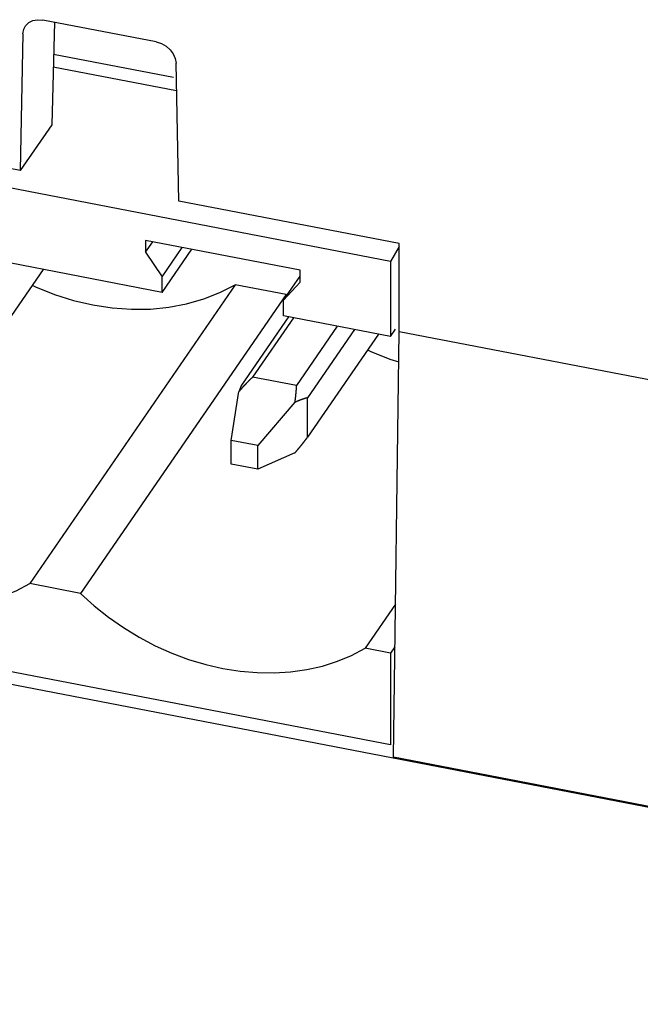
# Model space of a CAD drawing. Extents: x -841 to -216, y -127 to 601.
# Tile 135 of 201: x -356 to -347, y 483 to 497. Entities that reach past the tile are written whole.
import ezdxf

# ---------------------------------------------------------------- set-up
doc = ezdxf.new("R2010")
doc.units = 0
doc.header["$LTSCALE"] = 23.1
doc.layers.add('HEATSINK_AM_0', color=7, linetype='CONTINUOUS')

msp = doc.modelspace()

# ---------------------------------------------------------------- linework, layer by layer
at = {"layer": 'HEATSINK_AM_0', "color": 7}
for p, q in [((-355.85, 497.131), (-355.775, 497.126)), ((-354.159, 496.814), (-355.775, 497.126)), ((-355.609, 497.094), (-355.648, 495.634)), ((-356.057, 496.93), (-356.095, 494.983)), ((-353.916, 496.308), (-355.621, 496.637)), ((-350.825, 493.689), (-365.146, 496.451)), ((-353.87, 496.118), (-355.626, 496.457)), ((-353.84, 494.548), (-353.877, 496.51)), ((-356.095, 494.983), (-359.929, 495.722)), ((-355.648, 495.634), (-356.095, 494.983)), ((-350.701, 493.942), (-353.84, 494.548)), ((-354.311, 493.988), (-354.311, 493.819)), ((-352.112, 493.564), (-354.311, 493.988)), ((-354.311, 493.819), (-354.208, 493.969)), ((-354.076, 493.471), (-353.79, 493.888)), ((-354.076, 493.248), (-353.654, 493.862)), ((-350.701, 493.903), (-350.825, 493.689)), ((-350.701, 492.687), (-350.701, 493.942)), ((-354.076, 493.248), (-357.121, 493.835)), ((-354.311, 493.819), (-354.076, 493.471)), ((-355.771, 493.575), (-356.78, 492.105)), ((-350.825, 493.689), (-350.825, 492.621)), ((-354.076, 493.248), (-354.076, 493.471)), ((-352.347, 493.137), (-352.112, 493.479)), ((-352.112, 493.395), (-352.112, 493.564)), ((-353.037, 493.357), (-355.961, 489.1)), ((-352.312, 493.217), (-353.037, 493.357)), ((-352.347, 493.137), (-352.112, 493.395)), ((-352.312, 493.217), (-355.236, 488.96)), ((-352.312, 493.217), (-352.3, 493.206)), ((-352.347, 492.914), (-352.347, 493.137)), ((-352.278, 492.901), (-352.946, 491.928)), ((-352.207, 492.887), (-352.788, 492.041)), ((-350.825, 492.621), (-352.347, 492.914)), ((-351.583, 492.767), (-352.165, 491.92)), ((-351.339, 492.72), (-352.007, 491.747)), ((-350.997, 492.654), (-352.007, 491.185)), ((-350.825, 492.621), (-350.754, 492.724)), ((-350.785, 486.629), (-350.701, 492.687)), ((-346.341, 491.846), (-350.701, 492.687)), ((-352.165, 491.92), (-352.788, 492.041)), ((-353.092, 491.14), (-352.983, 491.836)), ((-352.186, 491.682), (-352.716, 491.067)), ((-352.007, 491.185), (-352.007, 491.747)), ((-353.092, 490.801), (-353.092, 491.14)), ((-352.716, 491.067), (-353.092, 491.14)), ((-352.716, 490.728), (-352.716, 491.067)), ((-352.186, 490.963), (-352.716, 490.728)), ((-352.716, 490.728), (-353.092, 490.801)), ((-293.681, 475.602), (-367.614, 489.861)), ((-350.825, 486.803), (-365.146, 489.565)), ((-355.236, 488.96), (-355.961, 489.1)), ((-350.755, 488.809), (-351.188, 488.179)), ((-350.825, 488.109), (-351.188, 488.179)), ((-350.763, 488.199), (-350.825, 488.109)), ((-350.825, 488.109), (-350.825, 486.803)), ((-346.424, 485.788), (-350.785, 486.629))]:
    msp.add_line(p, q, dxfattribs=at)
for points in [[(-356.022, 497.041), (-356.018, 497.048), (-355.972, 497.091), (-355.915, 497.119), (-355.85, 497.131)], [(-356.057, 496.93), (-356.045, 496.995), (-356.022, 497.041)], [(-354.159, 496.814), (-354.085, 496.79), (-354.02, 496.754), (-353.962, 496.703), (-353.917, 496.643), (-353.889, 496.579), (-353.877, 496.51)], [(-355.926, 493.349), (-355.878, 493.326), (-355.61, 493.219), (-355.336, 493.133), (-355.061, 493.069), (-354.786, 493.027), (-354.513, 493.007), (-354.244, 493.01), (-353.981, 493.036), (-353.728, 493.084), (-353.484, 493.154), (-353.254, 493.245), (-353.037, 493.357)], [(-351.152, 492.428), (-351.105, 492.405), (-350.836, 492.298), (-350.707, 492.258)], [(-360.01, 489.88), (-359.817, 489.705), (-359.615, 489.543), (-359.401, 489.393), (-359.179, 489.257), (-358.949, 489.136), (-358.714, 489.03), (-358.473, 488.941), (-358.23, 488.867), (-357.985, 488.812), (-357.741, 488.773), (-357.497, 488.752), (-357.257, 488.749), (-357.021, 488.764), (-356.792, 488.797), (-356.57, 488.847), (-356.356, 488.915), (-356.154, 488.999), (-355.961, 489.1)], [(-355.236, 488.96), (-355.043, 488.785), (-354.841, 488.622), (-354.627, 488.473), (-354.405, 488.337), (-354.176, 488.215), (-353.94, 488.11), (-353.7, 488.02), (-353.456, 487.947), (-353.212, 487.891), (-352.967, 487.852), (-352.724, 487.832), (-352.483, 487.829), (-352.248, 487.844), (-352.018, 487.876), (-351.796, 487.926), (-351.582, 487.994), (-351.38, 488.078), (-351.188, 488.179)]]:
    msp.add_lwpolyline(points, dxfattribs=at)
for points in [[(-352.788, 492.041, 0), (-352.789, 492.039, 0), (-352.791, 492.038, 0), (-352.792, 492.036, 0), (-352.794, 492.035, 0), (-352.795, 492.034, 0), (-352.797, 492.032, 0), (-352.798, 492.031, 0), (-352.8, 492.03, 0), (-352.801, 492.028, 0), (-352.803, 492.027, 0), (-352.804, 492.025, 0), (-352.806, 492.024, 0), (-352.807, 492.022, 0), (-352.809, 492.021, 0), (-352.81, 492.02, 0), (-352.812, 492.018, 0), (-352.813, 492.017, 0), (-352.815, 492.015, 0), (-352.816, 492.014, 0), (-352.818, 492.012, 0), (-352.819, 492.011, 0), (-352.821, 492.01, 0), (-352.822, 492.008, 0), (-352.824, 492.007, 0), (-352.825, 492.005, 0), (-352.827, 492.004, 0), (-352.828, 492.002, 0), (-352.83, 492.001, 0), (-352.831, 491.999, 0), (-352.833, 491.998, 0), (-352.834, 491.996, 0), (-352.836, 491.995, 0), (-352.837, 491.993, 0), (-352.839, 491.992, 0), (-352.84, 491.99, 0), (-352.842, 491.989, 0), (-352.843, 491.987, 0), (-352.845, 491.986, 0), (-352.846, 491.984, 0), (-352.848, 491.983, 0), (-352.849, 491.981, 0), (-352.851, 491.98, 0), (-352.852, 491.978, 0), (-352.854, 491.977, 0), (-352.855, 491.975, 0), (-352.857, 491.974, 0), (-352.858, 491.972, 0), (-352.86, 491.971, 0), (-352.861, 491.969, 0), (-352.863, 491.967, 0), (-352.864, 491.966, 0), (-352.866, 491.964, 0), (-352.867, 491.963, 0), (-352.869, 491.961, 0), (-352.87, 491.96, 0), (-352.872, 491.958, 0), (-352.873, 491.957, 0), (-352.875, 491.955, 0), (-352.876, 491.953, 0), (-352.878, 491.952, 0), (-352.879, 491.95, 0), (-352.881, 491.949, 0), (-352.882, 491.947, 0), (-352.884, 491.945, 0), (-352.885, 491.944, 0), (-352.887, 491.942, 0), (-352.889, 491.941, 0), (-352.89, 491.939, 0), (-352.892, 491.937, 0), (-352.893, 491.936, 0), (-352.895, 491.934, 0), (-352.896, 491.932, 0), (-352.898, 491.931, 0), (-352.899, 491.929, 0), (-352.901, 491.928, 0), (-352.902, 491.926, 0), (-352.904, 491.924, 0), (-352.905, 491.923, 0), (-352.907, 491.921, 0), (-352.908, 491.919, 0), (-352.91, 491.918, 0), (-352.912, 491.916, 0), (-352.913, 491.914, 0), (-352.915, 491.913, 0), (-352.916, 491.911, 0), (-352.918, 491.909, 0), (-352.919, 491.908, 0), (-352.921, 491.906, 0), (-352.922, 491.904, 0), (-352.924, 491.903, 0), (-352.925, 491.901, 0), (-352.927, 491.899, 0), (-352.929, 491.898, 0), (-352.93, 491.896, 0), (-352.932, 491.894, 0), (-352.933, 491.892, 0), (-352.935, 491.891, 0), (-352.936, 491.889, 0), (-352.938, 491.887, 0), (-352.939, 491.886, 0), (-352.941, 491.884, 0), (-352.942, 491.882, 0), (-352.944, 491.88, 0), (-352.946, 491.879, 0), (-352.947, 491.877, 0), (-352.949, 491.875, 0), (-352.95, 491.873, 0), (-352.952, 491.872, 0), (-352.953, 491.87, 0), (-352.955, 491.868, 0), (-352.956, 491.866, 0), (-352.958, 491.865, 0), (-352.96, 491.863, 0), (-352.961, 491.861, 0), (-352.963, 491.859, 0), (-352.964, 491.858, 0), (-352.966, 491.856, 0), (-352.967, 491.854, 0), (-352.969, 491.852, 0), (-352.97, 491.85, 0), (-352.972, 491.849, 0), (-352.974, 491.847, 0), (-352.975, 491.845, 0), (-352.977, 491.843, 0), (-352.978, 491.841, 0), (-352.98, 491.84, 0), (-352.981, 491.838, 0), (-352.983, 491.836, 0)], [(-352.946, 491.928, 0), (-352.946, 491.928, 0), (-352.947, 491.927, 0), (-352.947, 491.927, 0), (-352.947, 491.926, 0), (-352.947, 491.926, 0), (-352.948, 491.925, 0), (-352.948, 491.925, 0), (-352.948, 491.924, 0), (-352.948, 491.924, 0), (-352.949, 491.923, 0), (-352.949, 491.923, 0), (-352.949, 491.922, 0), (-352.95, 491.921, 0), (-352.95, 491.921, 0), (-352.95, 491.92, 0), (-352.95, 491.92, 0), (-352.951, 491.919, 0), (-352.951, 491.919, 0), (-352.951, 491.918, 0), (-352.951, 491.918, 0), (-352.952, 491.917, 0), (-352.952, 491.916, 0), (-352.952, 491.916, 0), (-352.952, 491.915, 0), (-352.953, 491.915, 0), (-352.953, 491.914, 0), (-352.953, 491.913, 0), (-352.953, 491.913, 0), (-352.954, 491.912, 0), (-352.954, 491.912, 0), (-352.954, 491.911, 0), (-352.955, 491.91, 0), (-352.955, 491.91, 0), (-352.955, 491.909, 0), (-352.955, 491.909, 0), (-352.956, 491.908, 0), (-352.956, 491.907, 0), (-352.956, 491.907, 0), (-352.956, 491.906, 0), (-352.957, 491.905, 0), (-352.957, 491.905, 0), (-352.957, 491.904, 0), (-352.958, 491.903, 0), (-352.958, 491.903, 0), (-352.958, 491.902, 0), (-352.958, 491.901, 0), (-352.959, 491.901, 0), (-352.959, 491.9, 0), (-352.959, 491.899, 0), (-352.959, 491.899, 0), (-352.96, 491.898, 0), (-352.96, 491.897, 0), (-352.96, 491.897, 0), (-352.961, 491.896, 0), (-352.961, 491.895, 0), (-352.961, 491.895, 0), (-352.961, 491.894, 0), (-352.962, 491.893, 0), (-352.962, 491.893, 0), (-352.962, 491.892, 0), (-352.963, 491.891, 0), (-352.963, 491.89, 0), (-352.963, 491.89, 0), (-352.963, 491.889, 0), (-352.964, 491.888, 0), (-352.964, 491.888, 0), (-352.964, 491.887, 0), (-352.965, 491.886, 0), (-352.965, 491.885, 0), (-352.965, 491.885, 0), (-352.965, 491.884, 0), (-352.966, 491.883, 0), (-352.966, 491.882, 0), (-352.966, 491.882, 0), (-352.967, 491.881, 0), (-352.967, 491.88, 0), (-352.967, 491.879, 0), (-352.968, 491.879, 0), (-352.968, 491.878, 0), (-352.968, 491.877, 0), (-352.968, 491.876, 0), (-352.969, 491.875, 0), (-352.969, 491.875, 0), (-352.969, 491.874, 0), (-352.97, 491.873, 0), (-352.97, 491.872, 0), (-352.97, 491.872, 0), (-352.971, 491.871, 0), (-352.971, 491.87, 0), (-352.971, 491.869, 0), (-352.971, 491.868, 0), (-352.972, 491.867, 0), (-352.972, 491.867, 0), (-352.972, 491.866, 0), (-352.973, 491.865, 0), (-352.973, 491.864, 0), (-352.973, 491.863, 0), (-352.974, 491.863, 0), (-352.974, 491.862, 0), (-352.974, 491.861, 0), (-352.974, 491.86, 0), (-352.975, 491.859, 0), (-352.975, 491.858, 0), (-352.975, 491.857, 0), (-352.976, 491.857, 0), (-352.976, 491.856, 0), (-352.976, 491.855, 0), (-352.977, 491.854, 0), (-352.977, 491.853, 0), (-352.977, 491.852, 0), (-352.978, 491.851, 0), (-352.978, 491.851, 0), (-352.978, 491.85, 0), (-352.979, 491.849, 0), (-352.979, 491.848, 0), (-352.979, 491.847, 0), (-352.979, 491.846, 0), (-352.98, 491.845, 0), (-352.98, 491.844, 0), (-352.98, 491.843, 0), (-352.981, 491.842, 0), (-352.981, 491.842, 0), (-352.981, 491.841, 0), (-352.982, 491.84, 0), (-352.982, 491.839, 0), (-352.982, 491.838, 0), (-352.983, 491.837, 0), (-352.983, 491.836, 0)], [(-352.186, 491.682, 0), (-352.185, 491.684, 0), (-352.185, 491.686, 0), (-352.185, 491.688, 0), (-352.184, 491.69, 0), (-352.184, 491.692, 0), (-352.184, 491.695, 0), (-352.183, 491.697, 0), (-352.183, 491.699, 0), (-352.183, 491.701, 0), (-352.183, 491.703, 0), (-352.182, 491.705, 0), (-352.182, 491.707, 0), (-352.182, 491.709, 0), (-352.181, 491.711, 0), (-352.181, 491.713, 0), (-352.181, 491.715, 0), (-352.18, 491.717, 0), (-352.18, 491.719, 0), (-352.18, 491.721, 0), (-352.18, 491.723, 0), (-352.179, 491.725, 0), (-352.179, 491.727, 0), (-352.179, 491.729, 0), (-352.179, 491.731, 0), (-352.178, 491.733, 0), (-352.178, 491.735, 0), (-352.178, 491.737, 0), (-352.178, 491.739, 0), (-352.177, 491.741, 0), (-352.177, 491.743, 0), (-352.177, 491.745, 0), (-352.177, 491.746, 0), (-352.176, 491.748, 0), (-352.176, 491.75, 0), (-352.176, 491.752, 0), (-352.176, 491.754, 0), (-352.175, 491.756, 0), (-352.175, 491.758, 0), (-352.175, 491.76, 0), (-352.175, 491.762, 0), (-352.174, 491.764, 0), (-352.174, 491.766, 0), (-352.174, 491.768, 0), (-352.174, 491.77, 0), (-352.174, 491.772, 0), (-352.173, 491.774, 0), (-352.173, 491.776, 0), (-352.173, 491.778, 0), (-352.173, 491.779, 0), (-352.173, 491.781, 0), (-352.172, 491.783, 0), (-352.172, 491.785, 0), (-352.172, 491.787, 0), (-352.172, 491.789, 0), (-352.172, 491.791, 0), (-352.171, 491.793, 0), (-352.171, 491.795, 0), (-352.171, 491.796, 0), (-352.171, 491.798, 0), (-352.171, 491.8, 0), (-352.171, 491.802, 0), (-352.17, 491.804, 0), (-352.17, 491.806, 0), (-352.17, 491.808, 0), (-352.17, 491.81, 0), (-352.17, 491.811, 0), (-352.17, 491.813, 0), (-352.169, 491.815, 0), (-352.169, 491.817, 0), (-352.169, 491.819, 0), (-352.169, 491.821, 0), (-352.169, 491.823, 0), (-352.169, 491.824, 0), (-352.169, 491.826, 0), (-352.168, 491.828, 0), (-352.168, 491.83, 0), (-352.168, 491.832, 0), (-352.168, 491.833, 0), (-352.168, 491.835, 0), (-352.168, 491.837, 0), (-352.168, 491.839, 0), (-352.168, 491.841, 0), (-352.167, 491.843, 0), (-352.167, 491.844, 0), (-352.167, 491.846, 0), (-352.167, 491.848, 0), (-352.167, 491.85, 0), (-352.167, 491.852, 0), (-352.167, 491.853, 0), (-352.167, 491.855, 0), (-352.167, 491.857, 0), (-352.166, 491.859, 0), (-352.166, 491.86, 0), (-352.166, 491.862, 0), (-352.166, 491.864, 0), (-352.166, 491.866, 0), (-352.166, 491.867, 0), (-352.166, 491.869, 0), (-352.166, 491.871, 0), (-352.166, 491.873, 0), (-352.166, 491.874, 0), (-352.166, 491.876, 0), (-352.166, 491.878, 0), (-352.166, 491.88, 0), (-352.165, 491.881, 0), (-352.165, 491.883, 0), (-352.165, 491.885, 0), (-352.165, 491.887, 0), (-352.165, 491.888, 0), (-352.165, 491.89, 0), (-352.165, 491.892, 0), (-352.165, 491.893, 0), (-352.165, 491.895, 0), (-352.165, 491.897, 0), (-352.165, 491.899, 0), (-352.165, 491.9, 0), (-352.165, 491.902, 0), (-352.165, 491.904, 0), (-352.165, 491.905, 0), (-352.165, 491.907, 0), (-352.165, 491.909, 0), (-352.165, 491.91, 0), (-352.165, 491.912, 0), (-352.165, 491.914, 0), (-352.165, 491.915, 0), (-352.165, 491.917, 0), (-352.165, 491.919, 0), (-352.165, 491.92, 0)], [(-352.007, 491.747, 0), (-352.008, 491.747, 0), (-352.009, 491.746, 0), (-352.01, 491.746, 0), (-352.011, 491.746, 0), (-352.013, 491.745, 0), (-352.014, 491.745, 0), (-352.015, 491.745, 0), (-352.016, 491.744, 0), (-352.018, 491.744, 0), (-352.019, 491.744, 0), (-352.02, 491.743, 0), (-352.021, 491.743, 0), (-352.023, 491.743, 0), (-352.024, 491.742, 0), (-352.025, 491.742, 0), (-352.026, 491.742, 0), (-352.028, 491.741, 0), (-352.029, 491.741, 0), (-352.03, 491.741, 0), (-352.032, 491.74, 0), (-352.033, 491.74, 0), (-352.034, 491.739, 0), (-352.035, 491.739, 0), (-352.037, 491.739, 0), (-352.038, 491.738, 0), (-352.039, 491.738, 0), (-352.041, 491.737, 0), (-352.042, 491.737, 0), (-352.043, 491.737, 0), (-352.045, 491.736, 0), (-352.046, 491.736, 0), (-352.047, 491.735, 0), (-352.048, 491.735, 0), (-352.05, 491.735, 0), (-352.051, 491.734, 0), (-352.052, 491.734, 0), (-352.054, 491.733, 0), (-352.055, 491.733, 0), (-352.056, 491.732, 0), (-352.058, 491.732, 0), (-352.059, 491.732, 0), (-352.06, 491.731, 0), (-352.062, 491.731, 0), (-352.063, 491.73, 0), (-352.064, 491.73, 0), (-352.066, 491.729, 0), (-352.067, 491.729, 0), (-352.069, 491.728, 0), (-352.07, 491.728, 0), (-352.071, 491.727, 0), (-352.073, 491.727, 0), (-352.074, 491.727, 0), (-352.075, 491.726, 0), (-352.077, 491.726, 0), (-352.078, 491.725, 0), (-352.079, 491.725, 0), (-352.081, 491.724, 0), (-352.082, 491.724, 0), (-352.084, 491.723, 0), (-352.085, 491.723, 0), (-352.086, 491.722, 0), (-352.088, 491.722, 0), (-352.089, 491.721, 0), (-352.091, 491.721, 0), (-352.092, 491.72, 0), (-352.093, 491.72, 0), (-352.095, 491.719, 0), (-352.096, 491.719, 0), (-352.098, 491.718, 0), (-352.099, 491.718, 0), (-352.1, 491.717, 0), (-352.102, 491.716, 0), (-352.103, 491.716, 0), (-352.105, 491.715, 0), (-352.106, 491.715, 0), (-352.108, 491.714, 0), (-352.109, 491.714, 0), (-352.11, 491.713, 0), (-352.112, 491.713, 0), (-352.113, 491.712, 0), (-352.115, 491.712, 0), (-352.116, 491.711, 0), (-352.118, 491.71, 0), (-352.119, 491.71, 0), (-352.121, 491.709, 0), (-352.122, 491.709, 0), (-352.124, 491.708, 0), (-352.125, 491.708, 0), (-352.126, 491.707, 0), (-352.128, 491.706, 0), (-352.129, 491.706, 0), (-352.131, 491.705, 0), (-352.132, 491.705, 0), (-352.134, 491.704, 0), (-352.135, 491.704, 0), (-352.137, 491.703, 0), (-352.138, 491.702, 0), (-352.14, 491.702, 0), (-352.141, 491.701, 0), (-352.143, 491.7, 0), (-352.144, 491.7, 0), (-352.146, 491.699, 0), (-352.147, 491.699, 0), (-352.149, 491.698, 0), (-352.15, 491.697, 0), (-352.152, 491.697, 0), (-352.153, 491.696, 0), (-352.155, 491.695, 0), (-352.156, 491.695, 0), (-352.158, 491.694, 0), (-352.159, 491.694, 0), (-352.161, 491.693, 0), (-352.162, 491.692, 0), (-352.164, 491.692, 0), (-352.165, 491.691, 0), (-352.167, 491.69, 0), (-352.169, 491.69, 0), (-352.17, 491.689, 0), (-352.172, 491.688, 0), (-352.173, 491.688, 0), (-352.175, 491.687, 0), (-352.176, 491.686, 0), (-352.178, 491.686, 0), (-352.179, 491.685, 0), (-352.181, 491.684, 0), (-352.182, 491.684, 0), (-352.184, 491.683, 0), (-352.186, 491.682, 0)], [(-352.186, 490.963, 0), (-352.184, 490.964, 0), (-352.182, 490.966, 0), (-352.181, 490.968, 0), (-352.179, 490.97, 0), (-352.178, 490.972, 0), (-352.176, 490.973, 0), (-352.175, 490.975, 0), (-352.173, 490.977, 0), (-352.172, 490.979, 0), (-352.17, 490.981, 0), (-352.169, 490.983, 0), (-352.167, 490.984, 0), (-352.165, 490.986, 0), (-352.164, 490.988, 0), (-352.162, 490.99, 0), (-352.161, 490.992, 0), (-352.159, 490.993, 0), (-352.158, 490.995, 0), (-352.156, 490.997, 0), (-352.155, 490.999, 0), (-352.153, 491, 0), (-352.152, 491.002, 0), (-352.15, 491.004, 0), (-352.149, 491.006, 0), (-352.147, 491.008, 0), (-352.146, 491.009, 0), (-352.144, 491.011, 0), (-352.143, 491.013, 0), (-352.141, 491.015, 0), (-352.14, 491.017, 0), (-352.138, 491.018, 0), (-352.137, 491.02, 0), (-352.135, 491.022, 0), (-352.134, 491.024, 0), (-352.132, 491.025, 0), (-352.131, 491.027, 0), (-352.129, 491.029, 0), (-352.128, 491.031, 0), (-352.126, 491.033, 0), (-352.125, 491.034, 0), (-352.124, 491.036, 0), (-352.122, 491.038, 0), (-352.121, 491.04, 0), (-352.119, 491.041, 0), (-352.118, 491.043, 0), (-352.116, 491.045, 0), (-352.115, 491.047, 0), (-352.113, 491.048, 0), (-352.112, 491.05, 0), (-352.11, 491.052, 0), (-352.109, 491.054, 0), (-352.108, 491.055, 0), (-352.106, 491.057, 0), (-352.105, 491.059, 0), (-352.103, 491.061, 0), (-352.102, 491.062, 0), (-352.1, 491.064, 0), (-352.099, 491.066, 0), (-352.098, 491.068, 0), (-352.096, 491.069, 0), (-352.095, 491.071, 0), (-352.093, 491.073, 0), (-352.092, 491.075, 0), (-352.091, 491.076, 0), (-352.089, 491.078, 0), (-352.088, 491.08, 0), (-352.086, 491.082, 0), (-352.085, 491.083, 0), (-352.084, 491.085, 0), (-352.082, 491.087, 0), (-352.081, 491.088, 0), (-352.079, 491.09, 0), (-352.078, 491.092, 0), (-352.077, 491.094, 0), (-352.075, 491.095, 0), (-352.074, 491.097, 0), (-352.073, 491.099, 0), (-352.071, 491.101, 0), (-352.07, 491.102, 0), (-352.069, 491.104, 0), (-352.067, 491.106, 0), (-352.066, 491.107, 0), (-352.064, 491.109, 0), (-352.063, 491.111, 0), (-352.062, 491.113, 0), (-352.06, 491.114, 0), (-352.059, 491.116, 0), (-352.058, 491.118, 0), (-352.056, 491.119, 0), (-352.055, 491.121, 0), (-352.054, 491.123, 0), (-352.052, 491.124, 0), (-352.051, 491.126, 0), (-352.05, 491.128, 0), (-352.048, 491.13, 0), (-352.047, 491.131, 0), (-352.046, 491.133, 0), (-352.045, 491.135, 0), (-352.043, 491.136, 0), (-352.042, 491.138, 0), (-352.041, 491.14, 0), (-352.039, 491.141, 0), (-352.038, 491.143, 0), (-352.037, 491.145, 0), (-352.035, 491.146, 0), (-352.034, 491.148, 0), (-352.033, 491.15, 0), (-352.032, 491.151, 0), (-352.03, 491.153, 0), (-352.029, 491.155, 0), (-352.028, 491.156, 0), (-352.026, 491.158, 0), (-352.025, 491.16, 0), (-352.024, 491.161, 0), (-352.023, 491.163, 0), (-352.021, 491.165, 0), (-352.02, 491.166, 0), (-352.019, 491.168, 0), (-352.018, 491.17, 0), (-352.016, 491.171, 0), (-352.015, 491.173, 0), (-352.014, 491.175, 0), (-352.013, 491.176, 0), (-352.011, 491.178, 0), (-352.01, 491.18, 0), (-352.009, 491.181, 0), (-352.008, 491.183, 0), (-352.007, 491.185, 0)]]:
    msp.add_polyline3d(points, dxfattribs=at)

doc.saveas('drawing.dxf')
